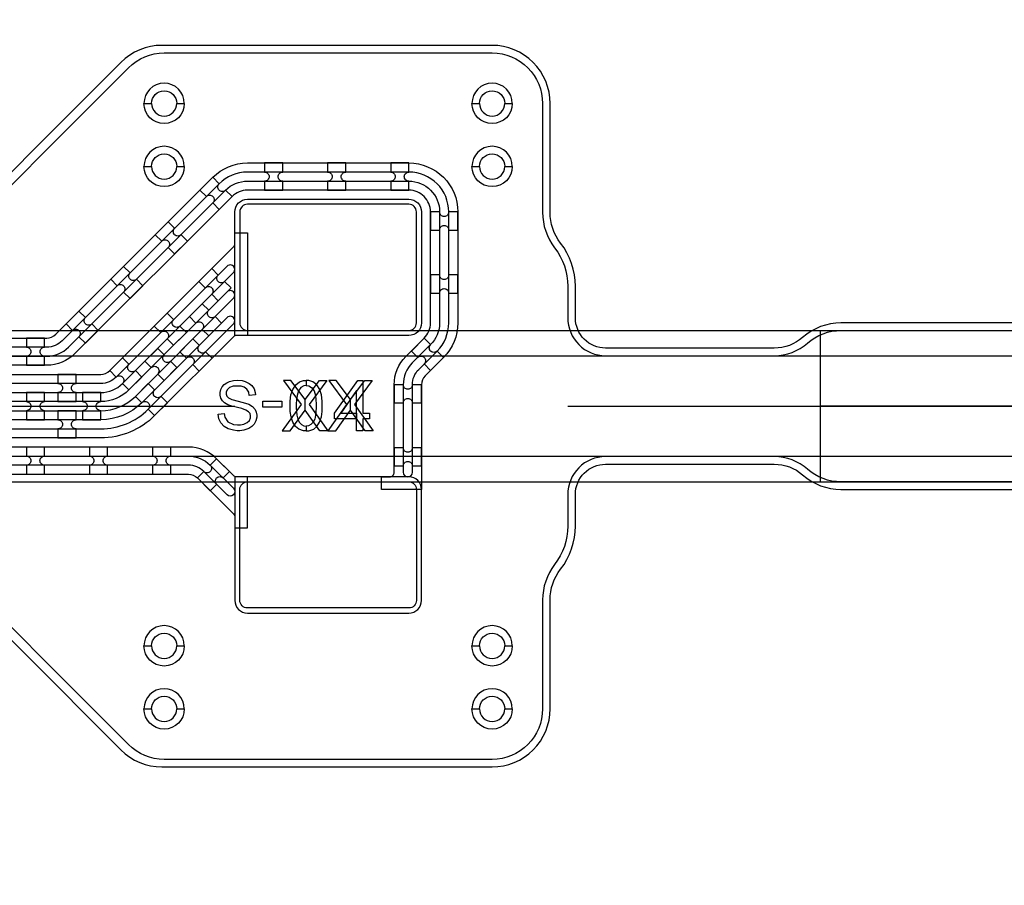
# Model space of a CAD drawing. Extents: x -63500 to 63500, y -63500 to 63500.
# Tile 254 of 256: x 34091 to 37994, y -13289 to -9858. Entities that reach past the tile are written whole.
import ezdxf

# ---------------------------------------------------------------- set-up
doc = ezdxf.new("R2010")
doc.units = 13
doc.header["$MEASUREMENT"] = 0
for name, color, linetype in [('1_Metal', 2, 'Continuous'), ('2_Electrodes', 5, 'Continuous'), ('3_Outline', 4, 'Continuous')]:
    doc.layers.add(name, color=color, linetype=linetype)

msp = doc.modelspace()

# ---------------------------------------------------------------- linework, layer by layer
for p, q in [((33618.6, -11090), (38964.5, -11090)), ((37263.9, -11090), (37263.9, -11690)), ((33618.6, -11190), (39357, -11190)), ((33943.9, -11390), (34943.9, -11390)), ((36263.9, -11390), (39263.9, -11390)), ((39263.9, -11390), (37263.9, -11390)), ((39357, -11590), (33618.6, -11590)), ((33618.6, -11690), (38901.5, -11690))]:
    msp.add_line(p, q)
for points in [[(35136.6, -11287.9), (35206.4, -11383.1), (35132.3, -11487.9), (35164, -11487.9), (35222.5, -11406), (35222.5, -11363.1), (35165.9, -11287.9), (35136.6, -11287.9)], [(35308.4, -11287.9), (35238.6, -11383.1), (35312.6, -11487.9), (35280.9, -11487.9), (35222.5, -11406), (35222.5, -11363.1), (35279.1, -11287.9), (35308.4, -11287.9)], [(35316.9, -11287.9), (35386.7, -11383.1), (35312.6, -11487.9), (35344.3, -11487.9), (35402.8, -11406), (35402.8, -11363.1), (35346.2, -11287.9), (35316.9, -11287.9)], [(35488.6, -11287.9), (35418.8, -11383.1), (35492.9, -11487.9), (35461.2, -11487.9), (35402.8, -11406), (35402.8, -11363.1), (35459.3, -11287.9), (35488.6, -11287.9)]]:
    msp.add_lwpolyline(points, close=True)
for radius in [50000, 47500, 45000]:
    msp.add_circle((0, 0), radius)
at = {"layer": '1_Metal'}
for points in [[(-50000, 0, 1), (50000, 0), (51000, 0, -1), (-51000, 0)], [(35133.9, -10426), (35061.9, -10426), (35061.9, -10462, -0.414214), (35079.9, -10480), (35079.9, -10480, -0.414214), (35061.9, -10498), (35061.9, -10534), (35133.9, -10534), (35133.9, -10498, -0.414214), (35115.9, -10480), (35115.9, -10480, -0.414214), (35133.9, -10462)], [(35383.9, -10426), (35311.9, -10426), (35311.9, -10462, -0.414214), (35329.9, -10480), (35329.9, -10480, -0.414214), (35311.9, -10498), (35311.9, -10534), (35383.9, -10534), (35383.9, -10498, -0.414214), (35365.9, -10480), (35365.9, -10480, -0.414214), (35383.9, -10462)], [(35633.9, -10426), (35561.9, -10426), (35561.9, -10462, -0.414214), (35579.9, -10480), (35579.9, -10480, -0.414214), (35561.9, -10498), (35561.9, -10534), (35633.9, -10534), (35633.9, -10498, -0.414214), (35615.9, -10480), (35615.9, -10480, -0.414214), (35633.9, -10462)], [(34856.7, -10482.8), (34805.8, -10533.7), (34831.2, -10559.2, -0.414214), (34856.7, -10559.2), (34856.7, -10559.2, -0.414214), (34856.7, -10584.6), (34882.1, -10610.1), (34933, -10559.2), (34907.6, -10533.7, -0.414214), (34882.1, -10533.7), (34882.1, -10533.7, -0.414214), (34882.1, -10508.2)], [(35633.9, -11110), (34943.9, -11110), (34943.9, -10620, -0.414214), (34993.9, -10570), (35633.9, -10570, -0.414214), (35683.9, -10620), (35683.9, -11060, -0.414214)], [(35827.9, -10692), (35827.9, -10620), (35791.9, -10620, -0.414214), (35773.9, -10638), (35773.9, -10638, -0.414214), (35755.9, -10620), (35719.9, -10620), (35719.9, -10692), (35755.9, -10692, -0.414214), (35773.9, -10674), (35773.9, -10674, -0.414214), (35791.9, -10692)], [(34679.9, -10659.6), (34629, -10710.5), (34654.4, -10735.9, -0.414214), (34679.9, -10735.9), (34679.9, -10735.9, -0.414214), (34679.9, -10761.4), (34705.4, -10786.8), (34756.3, -10735.9), (34730.8, -10710.5, -0.414214), (34705.4, -10710.5), (34705.4, -10710.5, -0.414214), (34705.4, -10685)], [(34503.1, -10836.3), (34452.2, -10887.3), (34477.7, -10912.7, -0.414214), (34503.1, -10912.7), (34503.1, -10912.7, -0.414214), (34503.1, -10938.2), (34528.6, -10963.6), (34579.5, -10912.7), (34554, -10887.3, -0.414214), (34528.6, -10887.3), (34528.6, -10887.3, -0.414214), (34528.6, -10861.8)], [(34878, -10972.1), (34929, -10921.2), (34903.5, -10895.8, -0.414214), (34878, -10895.8), (34878, -10895.8, -0.414214), (34878, -10870.3), (34852.6, -10844.9), (34801.7, -10895.8), (34827.1, -10921.2, -0.414214), (34852.6, -10921.2), (34852.6, -10921.2, -0.414214), (34852.6, -10946.7), (34878, -10972.1)], [(35827.9, -10942), (35827.9, -10870), (35791.9, -10870, -0.414214), (35773.9, -10888), (35773.9, -10888, -0.414214), (35755.9, -10870), (35719.9, -10870), (35719.9, -10942), (35755.9, -10942, -0.414214), (35773.9, -10924), (35773.9, -10924, -0.414214), (35791.9, -10942)], [(34840.6, -11111.4), (34891.5, -11060.5), (34866, -11035.1, -0.414214), (34840.6, -11035.1), (34840.6, -11035.1, -0.414214), (34840.6, -11009.6), (34815.1, -10984.2), (34764.2, -11035.1), (34789.7, -11060.5, -0.414214), (34815.1, -11060.5), (34815.1, -11060.5, -0.414214), (34815.1, -11086), (34840.6, -11111.4)], [(34326.4, -11013.1), (34275.4, -11064), (34300.9, -11089.5, -0.414214), (34326.4, -11089.5), (34326.4, -11089.5, -0.414214), (34326.4, -11114.9), (34351.8, -11140.4), (34402.7, -11089.5), (34377.3, -11064, -0.414214), (34351.8, -11064), (34351.8, -11064, -0.414214), (34351.8, -11038.6)], [(34701.3, -11148.9), (34752.2, -11098), (34726.7, -11072.6, -0.414214), (34701.3, -11072.6), (34701.3, -11072.6, -0.414214), (34701.3, -11047.1), (34675.8, -11021.6), (34624.9, -11072.6), (34650.4, -11098, -0.414214), (34675.8, -11098), (34675.8, -11098, -0.414214), (34675.8, -11123.5), (34701.3, -11148.9)], [(34189.9, -11119.9), (34117.9, -11119.9), (34117.9, -11155.9, -0.414214), (34135.9, -11173.9), (34135.9, -11173.9, -0.414214), (34117.9, -11191.9), (34117.9, -11227.9), (34189.9, -11227.9), (34189.9, -11191.9, -0.414214), (34171.9, -11173.9), (34171.9, -11173.9, -0.414214), (34189.9, -11155.9)], [(35694.7, -11120.8), (35643.8, -11171.7), (35669.2, -11197.1, -0.414214), (35694.7, -11197.1), (35694.7, -11197.1, -0.414214), (35694.7, -11222.6), (35720.1, -11248.1), (35771, -11197.1), (35745.6, -11171.7, -0.414214), (35720.1, -11171.7), (35720.1, -11171.7, -0.414214), (35720.1, -11146.2)], [(34663.8, -11288.2), (34714.7, -11237.3), (34689.2, -11211.9, -0.414214), (34663.8, -11211.9), (34663.8, -11211.9, -0.414214), (34663.8, -11186.4), (34638.3, -11160.9), (34587.4, -11211.9), (34612.9, -11237.3, -0.414214), (34638.3, -11237.3), (34638.3, -11237.3, -0.414214), (34638.3, -11262.8), (34663.8, -11288.2)], [(34726.7, -11174.4), (34752.2, -11199.8, -0.414214), (34777.6, -11199.8), (34777.6, -11199.8, -0.414214), (34777.6, -11225.3), (34803.1, -11250.7), (34854, -11199.8), (34828.5, -11174.4, -0.414214), (34803.1, -11174.4), (34803.1, -11174.4, -0.414214), (34803.1, -11148.9), (34777.6, -11123.5)], [(34524.5, -11325.7), (34575.4, -11274.8), (34549.9, -11249.3, -0.414214), (34524.5, -11249.3), (34524.5, -11249.3, -0.414214), (34524.5, -11223.9), (34499, -11198.4), (34448.1, -11249.3), (34473.6, -11274.8, -0.414214), (34499, -11274.8), (34499, -11274.8, -0.414214), (34499, -11300.2), (34524.5, -11325.7)], [(34242.9, -11371.9), (34314.9, -11371.9), (34314.9, -11335.9, -0.414214), (34296.9, -11317.9), (34296.9, -11317.9, -0.414214), (34314.9, -11299.9), (34314.9, -11263.9), (34242.9, -11263.9), (34242.9, -11299.9, -0.414214), (34260.9, -11317.9), (34260.9, -11317.9, -0.414214), (34242.9, -11335.9), (34242.9, -11371.9)], [(34549.9, -11351.2), (34575.4, -11376.6, -0.414214), (34600.9, -11376.6), (34600.9, -11376.6, -0.414214), (34600.9, -11402.1), (34626.3, -11427.5), (34677.2, -11376.6), (34651.8, -11351.2, -0.414214), (34626.3, -11351.2), (34626.3, -11351.2, -0.414214), (34626.3, -11325.7), (34600.9, -11300.2)], [(35683.9, -11377), (35683.9, -11305), (35647.9, -11305, -0.414214), (35629.9, -11323), (35629.9, -11323, -0.414214), (35611.9, -11305), (35575.9, -11305), (35575.9, -11377), (35611.9, -11377, -0.414214), (35629.9, -11359), (35629.9, -11359, -0.414214), (35647.9, -11377)], [(34117.9, -11443.9), (34189.9, -11443.9), (34189.9, -11407.9, -0.414214), (34171.9, -11389.9), (34171.9, -11389.9, -0.414214), (34189.9, -11371.9), (34189.9, -11335.9), (34117.9, -11335.9), (34117.9, -11371.9, -0.414214), (34135.9, -11389.9), (34135.9, -11389.9, -0.414214), (34117.9, -11407.9), (34117.9, -11443.9)], [(34340.8, -11444), (34412.8, -11444), (34412.8, -11408, -0.414214), (34394.8, -11390), (34394.8, -11390, -0.414214), (34412.8, -11372), (34412.8, -11336), (34340.8, -11336), (34340.8, -11372, -0.414214), (34358.8, -11390), (34358.8, -11390, -0.414214), (34340.8, -11408), (34340.8, -11444)], [(34242.9, -11407.9), (34242.9, -11443.9, -0.414214), (34260.9, -11461.9), (34260.9, -11461.9, -0.414214), (34242.9, -11479.9), (34242.9, -11515.9), (34314.9, -11515.9), (34314.9, -11479.9, -0.414214), (34296.9, -11461.9), (34296.9, -11461.9, -0.414214), (34314.9, -11443.9), (34314.9, -11407.9)], [(33913.9, -11588), (34760.4, -11588, -0.198912), (34846.7, -11623.7), (34938.6, -11715.6, -1), (34913.1, -11741.1), (34821.2, -11649.2, 0.198912), (34760.4, -11624), (33913.9, -11624), (33913.9, -11660), (34760.4, -11660, -0.198912), (34795.8, -11674.6), (34938.6, -11817.4, -0.198912), (34943.9, -11830.2), (34943.9, -11872.7), (34993.9, -11872.7), (34993.9, -11670), (34951.3, -11670, -0.198912), (34938.6, -11664.7), (34872.1, -11598.2, 0.198912), (34760.4, -11552), (33913.9, -11552)], [(34189.8, -11551.9), (34117.8, -11551.9), (34117.8, -11587.9, -0.414214), (34135.8, -11605.9), (34135.8, -11605.9, -0.414214), (34117.8, -11623.9), (34117.8, -11659.9), (34189.8, -11659.9), (34189.8, -11623.9, -0.414214), (34171.8, -11605.9), (34171.8, -11605.9, -0.414214), (34189.8, -11587.9)], [(34439.8, -11551.9), (34367.8, -11551.9), (34367.8, -11587.9, -0.414214), (34385.8, -11605.9), (34385.8, -11605.9, -0.414214), (34367.8, -11623.9), (34367.8, -11659.9), (34439.8, -11659.9), (34439.8, -11623.9, -0.414214), (34421.8, -11605.9), (34421.8, -11605.9, -0.414214), (34439.8, -11587.9)], [(34689.8, -11551.9), (34617.8, -11551.9), (34617.8, -11587.9, -0.414214), (34635.8, -11605.9), (34635.8, -11605.9, -0.414214), (34617.8, -11623.9), (34617.8, -11659.9), (34689.8, -11659.9), (34689.8, -11623.9, -0.414214), (34671.8, -11605.9), (34671.8, -11605.9, -0.414214), (34689.8, -11587.9)], [(35683.9, -11627), (35683.9, -11555), (35647.9, -11555, -0.414214), (35629.9, -11573), (35629.9, -11573, -0.414214), (35611.9, -11555), (35575.9, -11555), (35575.9, -11627), (35611.9, -11627, -0.414214), (35629.9, -11609), (35629.9, -11609, -0.414214), (35647.9, -11627)], [(34923.1, -11649.2), (34872.1, -11598.2), (34846.7, -11623.7, -0.414214), (34846.7, -11649.2), (34846.7, -11649.2, -0.414214), (34821.2, -11649.2), (34795.8, -11674.6), (34846.7, -11725.5), (34872.1, -11700.1, -0.414214), (34872.1, -11674.6), (34872.1, -11674.6, -0.414214), (34897.6, -11674.6)], [(35633.9, -11670), (34943.9, -11670), (34943.9, -12160, 0.414214), (34993.9, -12210), (35633.9, -12210, 0.414214), (35683.9, -12160), (35683.9, -11720, 0.414214)]]:
    msp.add_lwpolyline(points, format="xyb", close=True, dxfattribs=at)
for points in [[(33913.9, -11120), (34198.8, -11120, 0.198912), (34234.1, -11105.3), (34856.7, -10482.8, -0.198912), (34993.9, -10426), (35633.9, -10426, -0.414214), (35827.9, -10620), (35827.9, -11060, -0.198912), (35771, -11197.1), (35698.5, -11269.7, 0.198912), (35683.9, -11305), (35683.9, -11720), (35525.9, -11720), (35525.9, -11670), (35557.9, -11670, 0.414214), (35575.9, -11652), (35575.9, -11305, -0.198912), (35622.1, -11193.3), (35694.7, -11120.8, 0.198912), (35719.9, -11060), (35719.9, -10620, 0.414214), (35633.9, -10534), (34993.9, -10534, 0.198912), (34933, -10559.2), (34310.5, -11181.7, -0.198912), (34198.8, -11228), (33913.9, -11228)], [(33913.9, -11192), (34198.8, -11192, 0.198912), (34285.1, -11156.2), (34907.6, -10533.7, -0.198912), (34993.9, -10498), (35633.9, -10498, -0.414214), (35755.9, -10620), (35755.9, -11060, -0.198912), (35720.1, -11146.2), (35647.6, -11218.8, 0.198912), (35611.9, -11305), (35611.9, -11652, 1), (35647.9, -11652), (35647.9, -11305, -0.198912), (35673, -11244.2), (35745.6, -11171.7, 0.198912), (35791.9, -11060), (35791.9, -10620, 0.414214), (35633.9, -10462), (34993.9, -10462, 0.198912), (34882.1, -10508.2), (34259.6, -11130.8, -0.198912), (34198.8, -11156), (33913.9, -11156)], [(33913.9, -11264), (34412.8, -11264, 0.198912), (34448.1, -11249.3), (34938.6, -10758.9, 0.198912), (34943.9, -10746.1), (34943.9, -10703.6), (34993.9, -10703.6), (34993.9, -11110), (34951.3, -11110, 0.198912), (34938.6, -11115.2), (34626.3, -11427.5, -0.198912), (34412.8, -11516), (33913.9, -11516)], [(33913.9, -11336), (34412.8, -11336, 0.198912), (34499, -11300.2), (34938.6, -10860.7, 1.000005), (34913.1, -10835.2), (34473.6, -11274.8, -0.198912), (34412.8, -11300), (33913.9, -11300)], [(33913.9, -11408), (34412.8, -11408, 0.198912), (34549.9, -11351.2), (34938.6, -10962.5, 1.000004), (34913.1, -10937.1), (34524.5, -11325.7, -0.198912), (34412.8, -11372), (33913.9, -11372)], [(33913.9, -11480), (34412.8, -11480, 0.198912), (34600.9, -11402.1), (34938.6, -11064.3, 1.000004), (34913.1, -11038.9), (34575.4, -11376.6, -0.198912), (34412.8, -11444), (33913.9, -11444)]]:
    msp.add_lwpolyline(points, format="xyb", dxfattribs=at)
for points in [[(34878.5, -11421.3), (34902.3, -11419.3), (34904.9, -11433.2), (34916.9, -11451.5), (34939.4, -11462.9), (34955.1, -11464.1), (34966, -11464.1), (34979.7, -11461.7), (34993.5, -11455.4), (35002.3, -11447.1), (35006.8, -11436.5), (35006.8, -11427.9), (35004.4, -11419.3), (34998.3, -11412.1), (34988.3, -11405.6), (34971.5, -11399.9), (34931.6, -11390), (34916.3, -11384.5), (34902.9, -11376.4), (34895.2, -11369.4), (34888.8, -11358.9), (34885.5, -11346.8), (34885.5, -11336.1), (34888.1, -11323.8), (34893.4, -11313.5), (34901.6, -11303.9), (34911.9, -11297.2), (34922.6, -11292.1), (34939.1, -11288.4), (34953.3, -11287.2), (34972.7, -11288.7), (34985.4, -11292.1), (35000.8, -11299.8), (35011.5, -11308.4), (35020.4, -11321.8), (35024.9, -11336.4), (35025.7, -11345.2), (35001.3, -11347.2), (34999.2, -11334.9), (34991.6, -11322.8), (34980.8, -11314.5), (34968.6, -11311), (34954.2, -11310.1), (34937.3, -11311.2), (34923.5, -11316.3), (34914.3, -11324.8), (34910.4, -11334.8), (34910.4, -11342.2), (34913, -11350.9), (34919, -11357.2), (34932.1, -11363.4), (34977.1, -11375.1), (34999.7, -11382.6), (35014.2, -11391.4), (35024.2, -11402.7), (35029.3, -11414.2), (35031.8, -11425.6), (35031.8, -11434.2), (35027.6, -11448.8), (35020.5, -11461.3), (35011.8, -11470.1), (35000.2, -11478.2), (34980.1, -11485.2), (34964.6, -11487.2), (34953.8, -11487.2), (34938.9, -11485.6), (34918.1, -11480.3), (34901.5, -11470.7), (34888.5, -11455.8), (34881.1, -11439.6), (34878.5, -11421.3)], [(35227.1, -11487.9), (35216.9, -11487.9), (35197.4, -11481.6), (35184.6, -11470.2), (35174, -11454.1), (35167.1, -11432.7), (35164, -11410.6), (35164, -11370.1), (35166.7, -11345.2), (35173.6, -11324.1), (35185.6, -11305.2), (35200.2, -11293.8), (35216.7, -11287.9), (35227.1, -11287.9), (35227.1, -11307.6), (35217.1, -11309.2), (35205.8, -11315.4), (35196, -11329.4), (35190.8, -11348.2), (35188.7, -11364.4), (35187.7, -11380.4), (35187.7, -11396), (35188.5, -11410.8), (35190.2, -11425.2), (35193.5, -11440.9), (35199.3, -11453.2), (35208.4, -11462.5), (35217.9, -11467.4), (35227.1, -11468.9)], [(35227.1, -11487.9), (35237.3, -11487.9), (35256.8, -11481.6), (35269.6, -11470.2), (35280.2, -11454.1), (35287.1, -11432.7), (35290.1, -11410.6), (35290.1, -11370.1), (35287.5, -11345.2), (35280.6, -11324.1), (35268.6, -11305.2), (35253.9, -11293.8), (35237.5, -11287.9), (35227.1, -11287.9), (35227.1, -11307.6), (35237.1, -11309.2), (35248.4, -11315.4), (35258.2, -11329.4), (35263.3, -11348.2), (35265.5, -11364.4), (35266.4, -11380.4), (35266.4, -11396), (35265.6, -11410.8), (35264, -11425.2), (35260.7, -11440.9), (35254.8, -11453.2), (35245.8, -11462.5), (35236.2, -11467.4), (35227.1, -11468.9)], [(35451.2, -11487.9), (35427, -11487.9), (35427, -11327.8), (35364.4, -11417.4), (35427, -11417.4), (35427, -11440.7), (35339.8, -11440.7), (35339.8, -11418.4), (35431.4, -11287.9), (35451.2, -11287.9), (35451.2, -11417.4), (35478.1, -11417.4), (35478.1, -11440.7), (35451.2, -11440.7)], [(35130.1, -11369.6), (35130.1, -11394.5), (35055.1, -11394.5), (35055.1, -11369.6), (35130.1, -11369.6)]]:
    msp.add_lwpolyline(points, close=True, dxfattribs=at)
at = {"layer": '2_Electrodes'}
for points in [[(47500, 0, -1), (-47500, 0), (-51000, 0, 1), (51000, 0)], [(34743.9, -10190, 1), (34583.9, -10190), (34613.9, -10190, -1), (34713.9, -10190)], [(34743.9, -10190, 1), (34583.9, -10190), (34613.9, -10190, -1), (34713.9, -10190)], [(36043.9, -10190, 1), (35883.9, -10190), (35913.9, -10190, -1), (36013.9, -10190)], [(36043.9, -10190, 1), (35883.9, -10190), (35913.9, -10190, -1), (36013.9, -10190)], [(34743.9, -10190, -1), (34583.9, -10190), (34613.9, -10190, 1), (34713.9, -10190)], [(34743.9, -10190, -1), (34583.9, -10190), (34613.9, -10190, 1), (34713.9, -10190)], [(36043.9, -10190, -1), (35883.9, -10190), (35913.9, -10190, 1), (36013.9, -10190)], [(36043.9, -10190, -1), (35883.9, -10190), (35913.9, -10190, 1), (36013.9, -10190)], [(34743.9, -10440, 1), (34583.9, -10440), (34613.9, -10440, -1), (34713.9, -10440)], [(34743.9, -10440, 1), (34583.9, -10440), (34613.9, -10440, -1), (34713.9, -10440)], [(36043.9, -10440, 1), (35883.9, -10440), (35913.9, -10440, -1), (36013.9, -10440)], [(36043.9, -10440, 1), (35883.9, -10440), (35913.9, -10440, -1), (36013.9, -10440)], [(34743.9, -10440, -1), (34583.9, -10440), (34613.9, -10440, 1), (34713.9, -10440)], [(34743.9, -10440, -1), (34583.9, -10440), (34613.9, -10440, 1), (34713.9, -10440)], [(36043.9, -10440, -1), (35883.9, -10440), (35913.9, -10440, 1), (36013.9, -10440)], [(36043.9, -10440, -1), (35883.9, -10440), (35913.9, -10440, 1), (36013.9, -10440)], [(35633.9, -10590), (34993.9, -10590, 0.414214), (34963.9, -10620), (34963.9, -11060, 0.414214), (34993.9, -11090), (35633.9, -11090, 0.414214), (35663.9, -11060), (35663.9, -10620, 0.414214)], [(35633.9, -12190), (34993.9, -12190, -0.414214), (34963.9, -12160), (34963.9, -11720, -0.414214), (34993.9, -11690), (35633.9, -11690, -0.414214), (35663.9, -11720), (35663.9, -12160, -0.414214)], [(34743.9, -12340, 1), (34583.9, -12340), (34613.9, -12340, -1), (34713.9, -12340)], [(34743.9, -12340, 1), (34583.9, -12340), (34613.9, -12340, -1), (34713.9, -12340)], [(36043.9, -12340, 1), (35883.9, -12340), (35913.9, -12340, -1), (36013.9, -12340)], [(36043.9, -12340, 1), (35883.9, -12340), (35913.9, -12340, -1), (36013.9, -12340)], [(34743.9, -12340, -1), (34583.9, -12340), (34613.9, -12340, 1), (34713.9, -12340)], [(34743.9, -12340, -1), (34583.9, -12340), (34613.9, -12340, 1), (34713.9, -12340)], [(36043.9, -12340, -1), (35883.9, -12340), (35913.9, -12340, 1), (36013.9, -12340)], [(36043.9, -12340, -1), (35883.9, -12340), (35913.9, -12340, 1), (36013.9, -12340)], [(34743.9, -12590, 1), (34583.9, -12590), (34613.9, -12590, -1), (34713.9, -12590)], [(34743.9, -12590, 1), (34583.9, -12590), (34613.9, -12590, -1), (34713.9, -12590)], [(36043.9, -12590, 1), (35883.9, -12590), (35913.9, -12590, -1), (36013.9, -12590)], [(36043.9, -12590, 1), (35883.9, -12590), (35913.9, -12590, -1), (36013.9, -12590)], [(34743.9, -12590, -1), (34583.9, -12590), (34613.9, -12590, 1), (34713.9, -12590)], [(34743.9, -12590, -1), (34583.9, -12590), (34613.9, -12590, 1), (34713.9, -12590)], [(36043.9, -12590, -1), (35883.9, -12590), (35913.9, -12590, 1), (36013.9, -12590)], [(36043.9, -12590, -1), (35883.9, -12590), (35913.9, -12590, 1), (36013.9, -12590)]]:
    msp.add_lwpolyline(points, format="xyb", close=True, dxfattribs=at)
for points in [[(38173, -11060), (37346.7, -11060, 0.182676), (37194.6, -11117.5, -0.182676), (37082.1, -11160), (36413.9, -11160, -0.414214), (36293.9, -11040), (36293.9, -10915, 0.165811), (36235.5, -10743.9, -0.165811), (36193.9, -10621.7), (36193.9, -10190, 0.414214), (35963.9, -9960), (34655.4, -9960, 0.198912), (34492.7, -10027.3), (33718.7, -10801.4, -0.198912)], [(33748.4, -10822.6), (34522.4, -10048.5, -0.198912), (34663.9, -9990), (35963.9, -9990, -0.414214), (36163.9, -10190), (36163.9, -10621.7, 0.165811), (36211.8, -10762.2, -0.165811), (36263.9, -10915), (36263.9, -11040, 0.414214), (36413.9, -11190), (37082.1, -11190, 0.182676), (37214.4, -11140, -0.182676), (37346.7, -11090), (38173, -11090, 0.293253)], [(38173, -11690), (37346.7, -11690, -0.182676), (37214.4, -11640, 0.182676), (37082.1, -11590), (36413.9, -11590), (36413.9, -11590, 0.414214), (36263.9, -11740), (36263.9, -11865, -0.165811), (36211.8, -12017.7, 0.165811), (36163.9, -12158.2), (36163.9, -12590, -0.414214), (35963.9, -12790), (34663.9, -12790, -0.198912), (34522.4, -12731.4), (33748.4, -11957.3, 0.198912)], [(33718.7, -11978.5), (34492.7, -12752.6, 0.198912), (34655.4, -12820), (35963.9, -12820, 0.414214), (36193.9, -12590), (36193.9, -12158.2, -0.165811), (36235.5, -12036, 0.165811), (36293.9, -11865), (36293.9, -11740, -0.414214), (36413.9, -11620), (37082.1, -11620, -0.182676), (37194.6, -11662.5, 0.182676), (37346.7, -11720), (38173, -11720, -0.293253)]]:
    msp.add_lwpolyline(points, format="xyb", dxfattribs=at)
at = {"layer": '3_Outline'}
for points in [[(47500, 0, -1), (-47500, 0), (-51000, 0, 1), (51000, 0)], [(34743.9, -10190, 1), (34583.9, -10190), (34613.9, -10190, -1), (34713.9, -10190)], [(36043.9, -10190, 1), (35883.9, -10190), (35913.9, -10190, -1), (36013.9, -10190)], [(34743.9, -10190, -1), (34583.9, -10190), (34613.9, -10190, 1), (34713.9, -10190)], [(36043.9, -10190, -1), (35883.9, -10190), (35913.9, -10190, 1), (36013.9, -10190)], [(34743.9, -10440, 1), (34583.9, -10440), (34613.9, -10440, -1), (34713.9, -10440)], [(36043.9, -10440, 1), (35883.9, -10440), (35913.9, -10440, -1), (36013.9, -10440)], [(34743.9, -10440, -1), (34583.9, -10440), (34613.9, -10440, 1), (34713.9, -10440)], [(36043.9, -10440, -1), (35883.9, -10440), (35913.9, -10440, 1), (36013.9, -10440)], [(34743.9, -12340, 1), (34583.9, -12340), (34613.9, -12340, -1), (34713.9, -12340)], [(36043.9, -12340, 1), (35883.9, -12340), (35913.9, -12340, -1), (36013.9, -12340)], [(34743.9, -12340, -1), (34583.9, -12340), (34613.9, -12340, 1), (34713.9, -12340)], [(36043.9, -12340, -1), (35883.9, -12340), (35913.9, -12340, 1), (36013.9, -12340)], [(34743.9, -12590, 1), (34583.9, -12590), (34613.9, -12590, -1), (34713.9, -12590)], [(36043.9, -12590, 1), (35883.9, -12590), (35913.9, -12590, -1), (36013.9, -12590)], [(34743.9, -12590, -1), (34583.9, -12590), (34613.9, -12590, 1), (34713.9, -12590)], [(36043.9, -12590, -1), (35883.9, -12590), (35913.9, -12590, 1), (36013.9, -12590)]]:
    msp.add_lwpolyline(points, format="xyb", close=True, dxfattribs=at)
for points in [[(38173, -11060), (37346.7, -11060, 0.182676), (37194.6, -11117.5, -0.182676), (37082.1, -11160), (36413.9, -11160, -0.414214), (36293.9, -11040), (36293.9, -10915, 0.165811), (36235.5, -10743.9, -0.165811), (36193.9, -10621.7), (36193.9, -10190, 0.414214), (35963.9, -9960), (34655.4, -9960, 0.198912), (34492.7, -10027.3), (33718.7, -10801.4, -0.198912)], [(33748.4, -10822.6), (34522.4, -10048.5, -0.198912), (34663.9, -9990), (35963.9, -9990, -0.414214), (36163.9, -10190), (36163.9, -10621.7, 0.165811), (36211.8, -10762.2, -0.165811), (36263.9, -10915), (36263.9, -11040, 0.414214), (36413.9, -11190), (37082.1, -11190, 0.182676), (37214.4, -11140, -0.182676), (37346.7, -11090), (38173, -11090, 0.293253)], [(38173, -11690), (37346.7, -11690, -0.182676), (37214.4, -11640, 0.182676), (37082.1, -11590), (36413.9, -11590), (36413.9, -11590, 0.414214), (36263.9, -11740), (36263.9, -11865, -0.165811), (36211.8, -12017.7, 0.165811), (36163.9, -12158.2), (36163.9, -12590, -0.414214), (35963.9, -12790), (34663.9, -12790, -0.198912), (34522.4, -12731.4), (33748.4, -11957.3, 0.198912)], [(33718.7, -11978.5), (34492.7, -12752.6, 0.198912), (34655.4, -12820), (35963.9, -12820, 0.414214), (36193.9, -12590), (36193.9, -12158.2, -0.165811), (36235.5, -12036, 0.165811), (36293.9, -11865), (36293.9, -11740, -0.414214), (36413.9, -11620), (37082.1, -11620, -0.182676), (37194.6, -11662.5, 0.182676), (37346.7, -11720), (38173, -11720, -0.293253)]]:
    msp.add_lwpolyline(points, format="xyb", dxfattribs=at)

doc.saveas('drawing.dxf')
